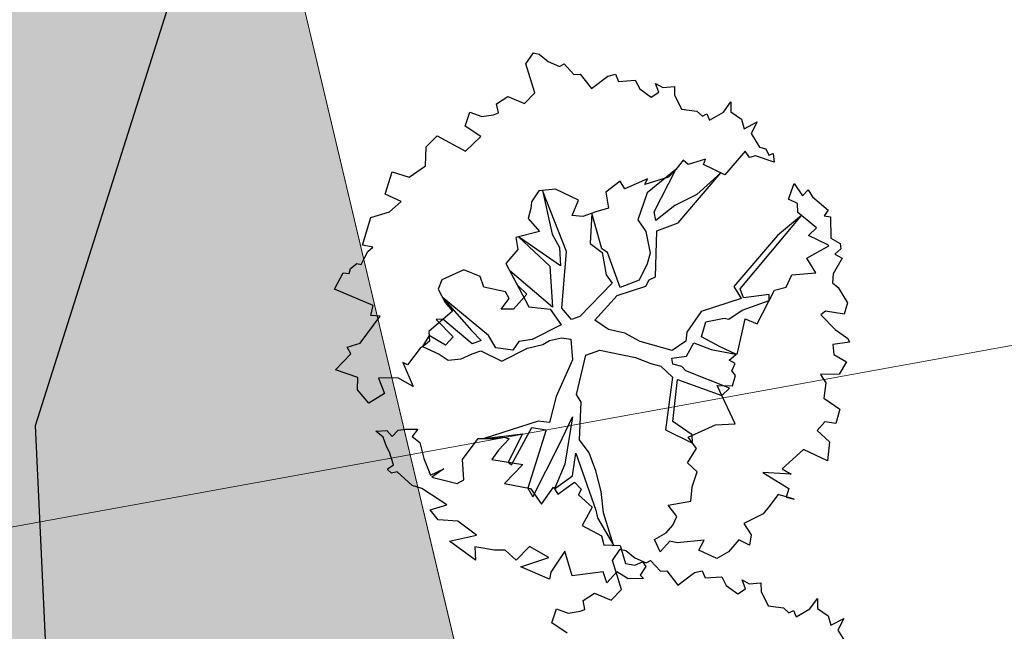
# Model space of a CAD drawing. Header units: metres. Extents: x 2643011 to 2643179, y 1217594 to 1217713.
# Tile 31 of 60: x 2643055.25 to 2643062.65, y 1217669.63 to 1217674.23. Entities that reach past the tile are written whole.
import ezdxf

# ---------------------------------------------------------------- set-up
doc = ezdxf.new("R2010")
doc.units = ezdxf.units.M
doc.linetypes.add('AUSGEZOGEN', pattern=[0])
for name, color, linetype in [('XR$1$_65386', 7, 'Continuous'), ('XR$1$_65394', 7, 'Continuous'), ('XR$1$_65398', 7, 'Continuous'), ('XR$1$_65411', 7, 'Continuous'), ('XR$1$_65414', 7, 'Continuous'), ('XR$1$_65415', 7, 'Continuous')]:
    doc.layers.add(name, color=color, linetype=linetype)

msp = doc.modelspace()

# ---------------------------------------------------------------- hatches: boundary and pattern name
at = {"layer": 'XR$1$_65414', "linetype": 'AUSGEZOGEN', "lineweight": 20, "true_color": 0xf0f0ea, "transparency": 33554687}
msp.add_hatch(color=7, dxfattribs=at).paths.add_polyline_path([(2643050.7536, 1217677.9891), (2643050.7536, 1217664.3658), (2643056.5158, 1217665.4652), (2643059.3266, 1217666.1316), (2643056.3076, 1217678.8649), (2643056.2704, 1217679.011), (2643056.2347, 1217679.1573), (2643056.2005, 1217679.3041), (2643056.1677, 1217679.4512), (2643056.1364, 1217679.5985), (2643056.1066, 1217679.7462), (2643056.0782, 1217679.8942), (2643056.0513, 1217680.0425), (2643056.026, 1217680.191), (2643056.0021, 1217680.3398), (2643055.9796, 1217680.4888), (2643055.9587, 1217680.638), (2643055.9393, 1217680.7874), (2643055.9213, 1217680.937), (2643055.9049, 1217681.0868), (2643055.8899, 1217681.2367), (2643055.8765, 1217681.3868), (2643055.8645, 1217681.537), (2643055.8541, 1217681.6873), (2643055.8451, 1217681.8377), (2643055.8377, 1217681.9882), (2643055.8318, 1217682.1388), (2643055.8273, 1217682.2894), (2643055.8244, 1217682.4401), (2643055.823, 1217682.5907), (2643055.823, 1217682.7414), (2643055.8246, 1217682.8921), (2643055.8277, 1217683.0427), (2643055.8323, 1217683.1933), (2643055.8384, 1217683.3439), (2643055.846, 1217683.4944), (2643055.8542, 1217683.6307), (2643055.8637, 1217683.7669), (2643055.8744, 1217683.903), (2643055.8863, 1217684.039), (2643055.8995, 1217684.1749), (2643055.9139, 1217684.3107), (2643055.9295, 1217684.4464), (2643055.9463, 1217684.5819), (2643055.9644, 1217684.7172), (2643055.9837, 1217684.8524), (2643056.0043, 1217684.9874), (2643056.026, 1217685.1222), (2643056.049, 1217685.2568), (2643056.0732, 1217685.3911), (2643056.0986, 1217685.5253), (2643056.1253, 1217685.6592), (2643056.1531, 1217685.7929), (2643056.1822, 1217685.9263), (2643056.2125, 1217686.0595), (2643056.2439, 1217686.1923), (2643056.2766, 1217686.3249), (2643056.3105, 1217686.4572), (2643056.3456, 1217686.5891), (2643056.3819, 1217686.7208), (2643056.4193, 1217686.8521), (2643056.458, 1217686.983), (2643056.4978, 1217687.1136), (2643056.5389, 1217687.2439), (2643056.5811, 1217687.3737), (2643056.6245, 1217687.5032), (2643056.669, 1217687.6323), (2643056.7187, 1217687.809), (2643056.7668, 1217687.9862), (2643056.8134, 1217688.1638), (2643056.8585, 1217688.3417), (2643056.902, 1217688.5201), (2643056.944, 1217688.6988), (2643056.9844, 1217688.8779), (2643057.0232, 1217689.0574), (2643057.0605, 1217689.2372), (2643057.0962, 1217689.4172), (2643057.1303, 1217689.5976), (2643057.1629, 1217689.7783), (2643057.1939, 1217689.9593), (2643057.2234, 1217690.1405), (2643057.2512, 1217690.322), (2643057.2775, 1217690.5037), (2643057.3022, 1217690.6856), (2643057.3253, 1217690.8678), (2643057.3468, 1217691.0501), (2643057.3667, 1217691.2326), (2643057.3851, 1217691.4153), (2643057.4018, 1217691.5981), (2643057.417, 1217691.7811), (2643057.4305, 1217691.9642), (2643057.4425, 1217692.1474), (2643057.4529, 1217692.3307), (2643057.4617, 1217692.5141), (2643057.4689, 1217692.6975), (2643057.4745, 1217692.8811), (2643057.4785, 1217693.0646), (2643057.4809, 1217693.2482), (2643057.4816, 1217693.4675), (2643057.4801, 1217693.6868), (2643057.4763, 1217693.906), (2643057.4702, 1217694.1252), (2643057.4618, 1217694.3443), (2643057.4512, 1217694.5634), (2643057.4383, 1217694.7823), (2643057.4231, 1217695.001), (2643057.4057, 1217695.2196), (2643057.386, 1217695.438), (2643057.364, 1217695.6562), (2643057.3398, 1217695.8742), (2643057.3133, 1217696.0919), (2643057.2846, 1217696.3093), (2643057.2536, 1217696.5263), (2643057.2203, 1217696.7431), (2643057.1848, 1217696.9595), (2643057.1471, 1217697.1755), (2643057.1071, 1217697.3911), (2643057.0649, 1217697.6063), (2643057.0205, 1217697.8211), (2643056.9739, 1217698.0353), (2643056.925, 1217698.2491), (2643056.8739, 1217698.4624), (2643056.8206, 1217698.6751), (2643056.7651, 1217698.8872), (2643056.7074, 1217699.0988), (2643056.6475, 1217699.3097), (2643056.5855, 1217699.5201), (2643056.5212, 1217699.7297), (2643056.4548, 1217699.9387), (2643052.8965, 1217713.1871), (2643050.7536, 1217713.1871), (2643050.7536, 1217711.5257), (2643054.0575, 1217699.227), (2643054.1173, 1217699.0411), (2643054.1751, 1217698.8546), (2643054.2309, 1217698.6675), (2643054.2848, 1217698.4798), (2643054.3368, 1217698.2915), (2643054.3867, 1217698.1027), (2643054.4347, 1217697.9134), (2643054.4806, 1217697.7236), (2643054.5246, 1217697.5334), (2643054.5666, 1217697.3427), (2643054.6066, 1217697.1515), (2643054.6446, 1217696.96), (2643054.6805, 1217696.768), (2643054.7145, 1217696.5757), (2643054.7464, 1217696.3831), (2643054.7763, 1217696.1901), (2643054.8042, 1217695.9968), (2643054.83, 1217695.8032), (2643054.8539, 1217695.6094), (2643054.8756, 1217695.4154), (2643054.8954, 1217695.2211), (2643054.9131, 1217695.0266), (2643054.9288, 1217694.832), (2643054.9424, 1217694.6372), (2643054.954, 1217694.4422), (2643054.9635, 1217694.2472), (2643054.971, 1217694.052), (2643054.9765, 1217693.8568), (2643054.9799, 1217693.6616), (2643054.9812, 1217693.4663), (2643054.9805, 1217693.271), (2643054.9785, 1217693.1113), (2643054.975, 1217692.9516), (2643054.9702, 1217692.792), (2643054.9641, 1217692.6324), (2643054.9565, 1217692.4729), (2643054.9476, 1217692.3134), (2643054.9373, 1217692.154), (2643054.9257, 1217691.9947), (2643054.9127, 1217691.8356), (2643054.8983, 1217691.6765), (2643054.8826, 1217691.5175), (2643054.8655, 1217691.3588), (2643054.847, 1217691.2001), (2643054.8272, 1217691.0416), (2643054.806, 1217690.8833), (2643054.7835, 1217690.7252), (2643054.7596, 1217690.5673), (2643054.7344, 1217690.4096), (2643054.7078, 1217690.2521), (2643054.6798, 1217690.0948), (2643054.6505, 1217689.9378), (2643054.6199, 1217689.7811), (2643054.5879, 1217689.6246), (2643054.5546, 1217689.4684), (2643054.5199, 1217689.3125), (2643054.484, 1217689.1569), (2643054.4466, 1217689.0016), (2643054.408, 1217688.8466), (2643054.368, 1217688.692), (2643054.3267, 1217688.5377), (2643054.2841, 1217688.3838), (2643054.264, 1217688.322), (2643054.2441, 1217688.2601), (2643054.2243, 1217688.1982), (2643054.2046, 1217688.1362), (2643054.1849, 1217688.0742), (2643054.1654, 1217688.0122), (2643054.146, 1217687.9502), (2643054.1266, 1217687.8881), (2643054.1074, 1217687.826), (2643054.0882, 1217687.7639), (2643054.0692, 1217687.7017), (2643054.0502, 1217687.6395), (2643054.0313, 1217687.5773), (2643054.0126, 1217687.5151), (2643053.9939, 1217687.4528), (2643053.9753, 1217687.3905), (2643053.9568, 1217687.3282), (2643053.9385, 1217687.2658), (2643053.9202, 1217687.2034), (2643053.902, 1217687.141), (2643053.8839, 1217687.0786), (2643053.8659, 1217687.0161), (2643053.848, 1217686.9536), (2643053.8302, 1217686.8911), (2643053.8125, 1217686.8285), (2643053.7949, 1217686.7659), (2643053.7773, 1217686.7033), (2643053.7599, 1217686.6407), (2643053.7426, 1217686.578), (2643053.7254, 1217686.5153), (2643053.7082, 1217686.4526), (2643051.5081, 1217680.1305), (2643051.4988, 1217680.1085), (2643051.4896, 1217680.0865), (2643051.4805, 1217680.0646), (2643051.4714, 1217680.0425), (2643051.4623, 1217680.0205), (2643051.4533, 1217679.9984), (2643051.4443, 1217679.9764), (2643051.4354, 1217679.9543), (2643051.4266, 1217679.9322), (2643051.4178, 1217679.91), (2643051.4091, 1217679.8878), (2643051.4004, 1217679.8657), (2643051.3918, 1217679.8435), (2643051.3832, 1217679.8212), (2643051.3746, 1217679.799), (2643051.3662, 1217679.7767), (2643051.3577, 1217679.7544), (2643051.3494, 1217679.7321), (2643051.3411, 1217679.7098), (2643051.3328, 1217679.6875), (2643051.3246, 1217679.6651), (2643051.3164, 1217679.6427), (2643051.3083, 1217679.6203), (2643051.3003, 1217679.5979), (2643051.2923, 1217679.5755), (2643051.2844, 1217679.553), (2643051.2765, 1217679.5305), (2643051.2686, 1217679.508), (2643051.2608, 1217679.4855), (2643051.2531, 1217679.463), (2643051.2454, 1217679.4404)])

# ---------------------------------------------------------------- linework, layer by layer
at = {"layer": 'XR$1$_65386', "color": 204, "linetype": 'AUSGEZOGEN', "lineweight": 20, "transparency": 33554687}
msp.add_line((2643071.1808, 1217673.3161), (2643050.7536, 1217669.6045), dxfattribs=at)
at = {"layer": 'XR$1$_65394', "color": 3, "linetype": 'AUSGEZOGEN', "lineweight": 25, "transparency": 33554687}
for p, q in [((2643055.3692, 1217671.1735), (2643060.8197, 1217688.3979)), ((2643055.8288, 1217661.4492), (2643055.3692, 1217671.1735))]:
    msp.add_line(p, q, dxfattribs=at)
at = {"layer": 'XR$1$_65398', "color": 250, "linetype": 'AUSGEZOGEN', "lineweight": -3, "transparency": 33554687}
for p, q in [((2643059.0526, 1217673.8923), (2643059.1112, 1217673.9773)), ((2643059.1112, 1217673.9773), (2643059.1536, 1217673.9672)), ((2643059.1536, 1217673.9672), (2643059.2214, 1217673.9119)), ((2643059.1196, 1217673.6744), (2643059.0526, 1217673.8923)), ((2643059.2214, 1217673.9119), (2643059.3059, 1217673.8746)), ((2643059.3059, 1217673.8746), (2643059.3397, 1217673.8924)), ((2643059.3397, 1217673.8924), (2643059.4142, 1217673.8128)), ((2643059.4142, 1217673.8128), (2643059.4606, 1217673.8156)), ((2643059.4606, 1217673.8156), (2643059.5447, 1217673.7087)), ((2643059.6686, 1217673.8018), (2643059.7264, 1217673.8152)), ((2643059.7264, 1217673.8152), (2643059.7483, 1217673.7619)), ((2643059.5447, 1217673.7087), (2643059.6686, 1217673.8018)), ((2643059.7483, 1217673.7619), (2643059.874, 1217673.7695)), ((2643059.874, 1217673.7695), (2643059.9078, 1217673.7055)), ((2643060.0513, 1217673.6793), (2643060.0266, 1217673.7466)), ((2643060.0266, 1217673.7466), (2643060.081, 1217673.7166)), ((2643059.0425, 1217673.5952), (2643059.1196, 1217673.6744)), ((2643059.9078, 1217673.7055), (2643059.9946, 1217673.6432)), ((2643059.9946, 1217673.6432), (2643060.0513, 1217673.6793)), ((2643060.081, 1217673.7166), (2643060.1683, 1217673.724)), ((2643060.1683, 1217673.724), (2643060.1696, 1217673.6598)), ((2643060.1696, 1217673.6598), (2643060.2214, 1217673.5528)), ((2643058.8324, 1217673.5925), (2643058.9173, 1217673.6481)), ((2643058.8467, 1217673.5243), (2643058.8324, 1217673.5925)), ((2643058.9173, 1217673.6481), (2643059.0425, 1217673.5952)), ((2643060.5366, 1217673.5291), (2643060.5924, 1217673.6079)), ((2643060.5924, 1217673.6079), (2643060.5934, 1217673.5327)), ((2643058.5965, 1217673.4248), (2643058.6321, 1217673.5301)), ((2643058.6321, 1217673.5301), (2643058.7208, 1217673.4966)), ((2643058.7208, 1217673.4966), (2643058.8103, 1217673.5113)), ((2643058.8103, 1217673.5113), (2643058.8467, 1217673.5243)), ((2643060.2214, 1217673.5528), (2643060.3372, 1217673.5382)), ((2643060.3372, 1217673.5382), (2643060.379, 1217673.5)), ((2643060.379, 1217673.5), (2643060.4128, 1217673.5178)), ((2643060.4128, 1217673.5178), (2643060.4322, 1217673.4694)), ((2643060.4322, 1217673.4694), (2643060.5366, 1217673.5291)), ((2643060.5934, 1217673.5327), (2643060.6722, 1217673.477)), ((2643060.6722, 1217673.477), (2643060.6926, 1217673.4059)), ((2643060.6926, 1217673.4059), (2643060.7905, 1217673.4575)), ((2643060.7905, 1217673.4575), (2643060.7448, 1217673.3686)), ((2643058.7136, 1217673.3461), (2643058.5965, 1217673.4248)), ((2643060.7448, 1217673.3686), (2643060.8087, 1217673.2679)), ((2643058.3041, 1217673.2707), (2643058.386, 1217673.3525)), ((2643058.386, 1217673.3525), (2643058.5981, 1217673.2373)), ((2643058.5981, 1217673.2373), (2643058.7136, 1217673.3461)), ((2643058.2992, 1217673.1276), (2643058.3041, 1217673.2707)), ((2643060.7012, 1217673.2375), (2643060.5468, 1217673.0588)), ((2643060.7316, 1217673.1886), (2643060.7012, 1217673.2375)), ((2643060.8087, 1217673.2679), (2643060.8548, 1217673.2536)), ((2643060.8548, 1217673.2536), (2643060.879, 1217673.2077)), ((2643060.879, 1217673.2077), (2643060.9106, 1217673.2182)), ((2643060.9106, 1217673.2182), (2643060.9187, 1217673.153)), ((2643060.2334, 1217673.1699), (2643060.1799, 1217673.0985)), ((2643060.2726, 1217673.1366), (2643060.2334, 1217673.1699)), ((2643060.4025, 1217673.1773), (2643060.2726, 1217673.1366)), ((2643060.3868, 1217673.1366), (2643060.4025, 1217673.1773)), ((2643060.7783, 1217673.2025), (2643060.7316, 1217673.1886)), ((2643060.9187, 1217673.153), (2643060.7783, 1217673.2025)), ((2643057.9953, 1217672.9133), (2643058.0473, 1217673.0812)), ((2643058.0473, 1217673.0812), (2643058.1764, 1217673.0412)), ((2643058.1764, 1217673.0412), (2643058.2992, 1217673.1276)), ((2643060.1799, 1217673.0985), (2643059.9631, 1217672.924)), ((2643060.0176, 1217672.7797), (2643060.1799, 1217673.0985)), ((2643060.1799, 1217673.0985), (2643060.1237, 1217673.0411)), ((2643060.1972, 1217672.6969), (2643060.5177, 1217673.073)), ((2643060.5177, 1217673.073), (2643060.3373, 1217672.9113)), ((2643060.5468, 1217673.0588), (2643060.3868, 1217673.1366)), ((2643059.7608, 1217673.0119), (2643059.6532, 1217672.9289)), ((2643059.7957, 1217672.9546), (2643059.7608, 1217673.0119)), ((2643059.9676, 1217673.0298), (2643059.7957, 1217672.9546)), ((2643060.1237, 1217673.0411), (2643059.9471, 1217672.9866)), ((2643059.9471, 1217672.9866), (2643059.9676, 1217673.0298)), ((2643061.0267, 1217672.8749), (2643061.0675, 1217672.9937)), ((2643061.0675, 1217672.9937), (2643061.1312, 1217672.9022)), ((2643059.1496, 1217672.9382), (2643059.0957, 1217672.8558)), ((2643059.2746, 1217672.9501), (2643059.1496, 1217672.9382)), ((2643059.358, 1217672.4814), (2643059.1789, 1217672.941)), ((2643059.1789, 1217672.941), (2643059.2513, 1217672.6135)), ((2643059.4474, 1217672.8682), (2643059.2746, 1217672.9501)), ((2643059.6532, 1217672.9289), (2643059.6729, 1217672.8096)), ((2643059.9631, 1217672.924), (2643059.893, 1217672.7202)), ((2643061.1312, 1217672.9022), (2643061.1731, 1217672.9458)), ((2643061.1731, 1217672.9458), (2643061.2066, 1217672.894)), ((2643058.1168, 1217672.8585), (2643057.9953, 1217672.9133)), ((2643058.0287, 1217672.7796), (2643058.1168, 1217672.8585)), ((2643059.0957, 1217672.8558), (2643059.0901, 1217672.8049)), ((2643059.4004, 1217672.7524), (2643059.4474, 1217672.8682)), ((2643060.3373, 1217672.9113), (2643060.1711, 1217672.8283)), ((2643061.0922, 1217672.8445), (2643061.0267, 1217672.8749)), ((2643061.0961, 1217672.7755), (2643061.0922, 1217672.8445)), ((2643061.2066, 1217672.894), (2643061.3242, 1217672.7939)), ((2643057.8885, 1217672.738), (2643058.0287, 1217672.7796)), ((2643059.0901, 1217672.8049), (2643059.071, 1217672.73)), ((2643059.5794, 1217672.7819), (2643059.48, 1217672.7449)), ((2643059.5488, 1217672.7705), (2643059.5369, 1217672.5433)), ((2643059.6233, 1217672.5024), (2643059.5488, 1217672.7705)), ((2643059.6729, 1217672.8096), (2643059.5794, 1217672.7819)), ((2643060.0293, 1217672.7164), (2643060.0176, 1217672.7797)), ((2643060.1711, 1217672.8283), (2643060.0293, 1217672.7164)), ((2643061.2366, 1217672.6613), (2643061.0961, 1217672.7755)), ((2643061.3242, 1217672.7939), (2643061.2934, 1217672.7499)), ((2643057.8245, 1217672.5314), (2643057.8885, 1217672.738)), ((2643059.071, 1217672.73), (2643059.1543, 1217672.6334)), ((2643059.48, 1217672.7449), (2643059.4004, 1217672.7524)), ((2643059.893, 1217672.7202), (2643059.9541, 1217672.6336)), ((2643060.0377, 1217672.639), (2643060.1972, 1217672.6969)), ((2643060.6637, 1217672.2016), (2643061.1234, 1217672.7533)), ((2643061.1234, 1217672.7533), (2643060.9428, 1217672.6036)), ((2643061.2934, 1217672.7499), (2643061.3406, 1217672.7423)), ((2643061.3406, 1217672.7423), (2643061.3435, 1217672.5817)), ((2643059.1543, 1217672.6334), (2643058.9775, 1217672.588)), ((2643059.9541, 1217672.6336), (2643059.9857, 1217672.4711)), ((2643060.0256, 1217672.2929), (2643060.0377, 1217672.639)), ((2643061.1768, 1217672.6019), (2643061.2366, 1217672.6613)), ((2643058.9775, 1217672.588), (2643058.9922, 1217672.4985)), ((2643059.312, 1217672.3753), (2643058.9985, 1217672.5934)), ((2643058.9985, 1217672.5934), (2643059.2321, 1217672.3717)), ((2643059.2513, 1217672.6135), (2643059.3048, 1217672.512)), ((2643060.9428, 1217672.6036), (2643060.6156, 1217672.2195)), ((2643061.3213, 1217672.5329), (2643061.1768, 1217672.6019)), ((2643061.3435, 1217672.5817), (2643061.4133, 1217672.5429)), ((2643057.9031, 1217672.5141), (2643057.8245, 1217672.5314)), ((2643057.8389, 1217672.4309), (2643057.8652, 1217672.4834)), ((2643057.8652, 1217672.4834), (2643057.9031, 1217672.5141)), ((2643058.9922, 1217672.4985), (2643058.9029, 1217672.3927)), ((2643059.3048, 1217672.512), (2643059.312, 1217672.3753)), ((2643059.3226, 1217672.0566), (2643059.358, 1217672.4814)), ((2643059.5369, 1217672.5433), (2643059.6263, 1217672.4762)), ((2643059.6655, 1217672.4752), (2643059.6233, 1217672.5024)), ((2643059.6263, 1217672.4762), (2643059.6562, 1217672.3082)), ((2643059.761, 1217672.2121), (2643059.6655, 1217672.4752)), ((2643061.1628, 1217672.4324), (2643061.3294, 1217672.5264)), ((2643061.3294, 1217672.5264), (2643061.3213, 1217672.5329)), ((2643061.4179, 1217672.502), (2643061.3735, 1217672.4632)), ((2643061.4133, 1217672.5429), (2643061.4179, 1217672.502)), ((2643057.8148, 1217672.3857), (2643057.8389, 1217672.4309)), ((2643059.9857, 1217672.4711), (2643059.9637, 1217672.39)), ((2643061.2317, 1217672.322), (2643061.1628, 1217672.4324)), ((2643061.4286, 1217672.432), (2643061.3608, 1217672.3144)), ((2643061.3735, 1217672.4632), (2643061.4286, 1217672.432)), ((2643057.7259, 1217672.3172), (2643057.7342, 1217672.3541)), ((2643057.7342, 1217672.3541), (2643057.7841, 1217672.3912)), ((2643057.7841, 1217672.3912), (2643057.8148, 1217672.3857)), ((2643058.5868, 1217672.345), (2643058.4216, 1217672.2687)), ((2643058.7101, 1217672.2957), (2643058.5868, 1217672.345)), ((2643058.9029, 1217672.3927), (2643058.9876, 1217672.232)), ((2643059.254, 1217672.0636), (2643058.9322, 1217672.3371)), ((2643058.9322, 1217672.3371), (2643059.0749, 1217672.0665)), ((2643059.2321, 1217672.3717), (2643059.254, 1217672.0636)), ((2643059.9637, 1217672.39), (2643059.9052, 1217672.2665)), ((2643057.6147, 1217672.1999), (2643057.6806, 1217672.3211)), ((2643057.6806, 1217672.3211), (2643057.7259, 1217672.3172)), ((2643058.4216, 1217672.2687), (2643058.3932, 1217672.1996)), ((2643058.7381, 1217672.2132), (2643058.7101, 1217672.2957)), ((2643059.6562, 1217672.3082), (2643059.7004, 1217672.245)), ((2643059.9052, 1217672.2665), (2643059.761, 1217672.2121)), ((2643059.9544, 1217672.223), (2643059.9797, 1217672.2687)), ((2643059.9797, 1217672.2687), (2643060.0256, 1217672.2929)), ((2643061.0074, 1217672.2145), (2643061.0506, 1217672.3083)), ((2643061.0506, 1217672.3083), (2643061.2317, 1217672.322)), ((2643061.3608, 1217672.3144), (2643061.3574, 1217672.2478)), ((2643057.9064, 1217672.0773), (2643057.6147, 1217672.1999)), ((2643058.3932, 1217672.1996), (2643058.4467, 1217672.0981)), ((2643058.9007, 1217672.1801), (2643058.7381, 1217672.2132)), ((2643058.9275, 1217672.1293), (2643058.9007, 1217672.1801)), ((2643058.9876, 1217672.232), (2643059.0612, 1217672.1627)), ((2643059.7004, 1217672.245), (2643059.4589, 1217671.9941)), ((2643059.7384, 1217672.1523), (2643059.9544, 1217672.223)), ((2643060.6156, 1217672.2195), (2643060.6695, 1217672.129)), ((2643060.6883, 1217672.1343), (2643060.6637, 1217672.2016)), ((2643060.7915, 1217671.9386), (2643060.9217, 1217672.1925)), ((2643060.9217, 1217672.1925), (2643061.0074, 1217672.2145)), ((2643061.3574, 1217672.2478), (2643061.3985, 1217672.2108)), ((2643061.3985, 1217672.2108), (2643061.4694, 1217672.0968)), ((2643058.771, 1217671.8522), (2643058.4244, 1217672.1404)), ((2643058.4244, 1217672.1404), (2643058.6437, 1217671.8885)), ((2643058.8675, 1217672.0498), (2643058.9275, 1217672.1293)), ((2643059.0612, 1217672.1627), (2643058.9592, 1217672.0487)), ((2643059.5707, 1217671.9666), (2643059.7384, 1217672.1523)), ((2643060.6695, 1217672.129), (2643060.3692, 1217672.0309)), ((2643060.6775, 1217672.0406), (2643060.8812, 1217672.1136)), ((2643060.8809, 1217672.1586), (2643060.6883, 1217672.1343)), ((2643060.8812, 1217672.1136), (2643060.8809, 1217672.1586)), ((2643057.8872, 1217672.0024), (2643057.9064, 1217672.0773)), ((2643058.5018, 1217672.0346), (2643058.3231, 1217671.8816)), ((2643058.4467, 1217672.0981), (2643058.5018, 1217672.0346)), ((2643058.9592, 1217672.0487), (2643058.8675, 1217672.0498)), ((2643059.0749, 1217672.0665), (2643059.2353, 1217672.0492)), ((2643059.2353, 1217672.0492), (2643059.3192, 1217671.9312)), ((2643059.3953, 1217671.9714), (2643059.3226, 1217672.0566)), ((2643060.3692, 1217672.0309), (2643060.2619, 1217671.877)), ((2643060.5788, 1217671.9731), (2643060.6775, 1217672.0406)), ((2643061.3027, 1217672.0352), (2643061.2685, 1217672.0063)), ((2643061.4443, 1217672.0126), (2643061.3027, 1217672.0352)), ((2643061.4694, 1217672.0968), (2643061.4443, 1217672.0126)), ((2643057.8074, 1217671.7935), (2643057.9595, 1217671.9972)), ((2643057.9595, 1217671.9972), (2643057.8872, 1217672.0024)), ((2643058.4302, 1217671.9733), (2643058.3798, 1217671.9702)), ((2643058.3798, 1217671.9702), (2643058.506, 1217671.8422)), ((2643058.6489, 1217671.7878), (2643058.4302, 1217671.9733)), ((2643059.4589, 1217671.9941), (2643059.3953, 1217671.9714)), ((2643059.6731, 1217671.8955), (2643059.5707, 1217671.9666)), ((2643060.4057, 1217671.9529), (2643060.5426, 1217671.9803)), ((2643060.5426, 1217671.9803), (2643060.5788, 1217671.9731)), ((2643060.6417, 1217671.7191), (2643060.7003, 1217671.9769)), ((2643060.7003, 1217671.9769), (2643060.7915, 1217671.9386)), ((2643061.2685, 1217672.0063), (2643061.376, 1217671.8962)), ((2643058.6437, 1217671.8885), (2643058.7162, 1217671.8125)), ((2643059.3192, 1217671.9312), (2643059.101, 1217671.8208)), ((2643059.7953, 1217671.8688), (2643059.6731, 1217671.8955)), ((2643060.3714, 1217671.8421), (2643060.4057, 1217671.9529)), ((2643061.376, 1217671.8962), (2643061.4709, 1217671.8274)), ((2643058.3255, 1217671.8516), (2643058.2763, 1217671.7672)), ((2643058.3289, 1217671.809), (2643058.2959, 1217671.7808)), ((2643058.3231, 1217671.8816), (2643058.3289, 1217671.809)), ((2643058.4481, 1217671.7792), (2643058.3255, 1217671.8516)), ((2643058.506, 1217671.8422), (2643058.4481, 1217671.7792)), ((2643058.7162, 1217671.8125), (2643058.6489, 1217671.7878)), ((2643058.8268, 1217671.7581), (2643058.771, 1217671.8522)), ((2643059.101, 1217671.8208), (2643059.0005, 1217671.8064)), ((2643059.1812, 1217671.7828), (2643059.2301, 1217671.8132)), ((2643059.2301, 1217671.8132), (2643059.3206, 1217671.8347)), ((2643059.3206, 1217671.8347), (2643059.3918, 1217671.8228)), ((2643059.3918, 1217671.8228), (2643059.4043, 1217671.6673)), ((2643059.9109, 1217671.8047), (2643059.7953, 1217671.8688)), ((2643060.2619, 1217671.877), (2643060.2555, 1217671.8073)), ((2643060.5081, 1217671.7675), (2643060.3714, 1217671.8421)), ((2643061.4709, 1217671.8274), (2643061.4843, 1217671.802)), ((2643057.7103, 1217671.7639), (2643057.8074, 1217671.7935)), ((2643057.7371, 1217671.7132), (2643057.7103, 1217671.7639)), ((2643058.2598, 1217671.7556), (2643058.1641, 1217671.6295)), ((2643058.2959, 1217671.7808), (2643058.2598, 1217671.7556)), ((2643058.2763, 1217671.7672), (2643058.4019, 1217671.7116)), ((2643058.6499, 1217671.7127), (2643058.7136, 1217671.7355)), ((2643058.7136, 1217671.7355), (2643058.8735, 1217671.6577)), ((2643058.9555, 1217671.7395), (2643058.8268, 1217671.7581)), ((2643058.8735, 1217671.6577), (2643059.0663, 1217671.7547)), ((2643059.0005, 1217671.8064), (2643058.9555, 1217671.7395)), ((2643059.0663, 1217671.7547), (2643059.1812, 1217671.7828)), ((2643059.5037, 1217671.7043), (2643059.6074, 1217671.7419)), ((2643059.6074, 1217671.7419), (2643059.8768, 1217671.6848)), ((2643060.1519, 1217671.7372), (2643059.9109, 1217671.8047)), ((2643060.2555, 1217671.8073), (2643060.1519, 1217671.7372)), ((2643060.2597, 1217671.6968), (2643060.3156, 1217671.7957)), ((2643060.3156, 1217671.7957), (2643060.4444, 1217671.7447)), ((2643060.4444, 1217671.7447), (2643060.631, 1217671.7097)), ((2643060.631, 1217671.7097), (2643060.5081, 1217671.7675)), ((2643061.4843, 1217671.802), (2643061.3595, 1217671.784)), ((2643061.3595, 1217671.784), (2643061.3672, 1217671.7078)), ((2643057.6218, 1217671.5921), (2643057.7371, 1217671.7132)), ((2643058.4019, 1217671.7116), (2643058.4688, 1217671.6666)), ((2643058.4688, 1217671.6666), (2643058.5676, 1217671.6755)), ((2643058.5676, 1217671.6755), (2643058.6499, 1217671.7127)), ((2643059.4043, 1217671.6673), (2643059.2795, 1217671.3915)), ((2643059.4331, 1217671.4076), (2643059.5037, 1217671.7043)), ((2643059.8768, 1217671.6848), (2643059.9908, 1217671.6415)), ((2643060.1488, 1217671.6815), (2643060.2597, 1217671.6968)), ((2643060.1559, 1217671.6359), (2643060.1488, 1217671.6815)), ((2643060.5793, 1217671.6645), (2643060.6417, 1217671.7191)), ((2643060.6245, 1217671.6405), (2643060.5793, 1217671.6645)), ((2643061.3672, 1217671.7078), (2643061.4606, 1217671.6536)), ((2643057.7916, 1217671.5365), (2643057.6218, 1217671.5921)), ((2643058.1641, 1217671.6295), (2643058.1277, 1217671.6489)), ((2643058.1277, 1217671.6489), (2643058.2061, 1217671.4679)), ((2643059.9908, 1217671.6415), (2643060.0664, 1217671.6211)), ((2643060.0664, 1217671.6211), (2643060.1538, 1217671.5374)), ((2643060.2253, 1217671.6184), (2643060.1559, 1217671.6359)), ((2643060.2535, 1217671.5854), (2643060.2253, 1217671.6184)), ((2643060.6, 1217671.5843), (2643060.6245, 1217671.6405)), ((2643061.4606, 1217671.6536), (2643061.4065, 1217671.5602)), ((2643057.7875, 1217671.4417), (2643057.7916, 1217671.5365)), ((2643058.0917, 1217671.5326), (2643057.9457, 1217671.5313)), ((2643057.9457, 1217671.5313), (2643057.9916, 1217671.415)), ((2643058.2061, 1217671.4679), (2643058.0917, 1217671.5326)), ((2643060.1538, 1217671.5374), (2643060.1024, 1217671.1428)), ((2643060.1567, 1217671.2039), (2643060.1908, 1217671.5199)), ((2643060.1908, 1217671.5199), (2643060.5251, 1217671.3995)), ((2643060.5814, 1217671.4556), (2643060.2535, 1217671.5854)), ((2643060.6288, 1217671.5501), (2643060.6, 1217671.5843)), ((2643060.6049, 1217671.4726), (2643060.6288, 1217671.5501)), ((2643061.4065, 1217671.5602), (2643061.2672, 1217671.5578)), ((2643061.2672, 1217671.5578), (2643061.3058, 1217671.4963)), ((2643057.8728, 1217671.3415), (2643057.7875, 1217671.4417)), ((2643060.6257, 1217671.1871), (2643060.4887, 1217671.4762)), ((2643060.4887, 1217671.4762), (2643060.6049, 1217671.4726)), ((2643060.5251, 1217671.3995), (2643060.5814, 1217671.4556)), ((2643061.3058, 1217671.4963), (2643061.2912, 1217671.3805)), ((2643057.9916, 1217671.415), (2643057.8728, 1217671.3415)), ((2643059.2795, 1217671.3915), (2643059.2305, 1217671.1973)), ((2643059.4686, 1217671.3491), (2643059.4331, 1217671.4076)), ((2643061.2912, 1217671.3805), (2643061.4103, 1217671.2982)), ((2643059.4551, 1217671.0671), (2643059.4686, 1217671.3491)), ((2643061.4103, 1217671.2982), (2643061.3808, 1217671.19)), ((2643059.302, 1217671.0296), (2643059.4032, 1217671.2389)), ((2643059.4032, 1217671.2389), (2643059.346, 1217670.8845)), ((2643058.0941, 1217671.1386), (2643058.1489, 1217671.1459)), ((2643058.1489, 1217671.1459), (2643058.2412, 1217671.1466)), ((2643058.2412, 1217671.1466), (2643058.199, 1217671.092)), ((2643059.1442, 1217671.2059), (2643058.7405, 1217671.0769)), ((2643058.9447, 1217670.8783), (2643059.0987, 1217671.1603)), ((2643059.0987, 1217671.1603), (2643059.2061, 1217671.1412)), ((2643059.2305, 1217671.1973), (2643059.1442, 1217671.2059)), ((2643060.1024, 1217671.1428), (2643060.3056, 1217671.0412)), ((2643060.3024, 1217671.1032), (2643060.1567, 1217671.2039)), ((2643060.2722, 1217671.0872), (2643060.4786, 1217671.1791)), ((2643060.4786, 1217671.1791), (2643060.6257, 1217671.1871)), ((2643061.2993, 1217671.2011), (2643061.2402, 1217671.1375)), ((2643061.3808, 1217671.19), (2643061.2993, 1217671.2011)), ((2643057.925, 1217671.1313), (2643058.0086, 1217671.1367)), ((2643057.9816, 1217671.0854), (2643057.925, 1217671.1313)), ((2643058.0069, 1217671.0169), (2643057.9816, 1217671.0854)), ((2643058.0086, 1217671.1367), (2643058.0474, 1217671.0924)), ((2643058.0474, 1217671.0924), (2643058.0941, 1217671.1386)), ((2643058.199, 1217671.092), (2643058.2556, 1217671.0461)), ((2643058.5779, 1217670.9181), (2643058.6936, 1217671.0764)), ((2643058.6936, 1217671.0764), (2643058.8072, 1217671.0776)), ((2643058.7405, 1217671.0769), (2643059.0271, 1217671.1117)), ((2643058.8072, 1217671.0776), (2643058.8889, 1217671.0867)), ((2643058.9277, 1217671.0747), (2643058.8476, 1217670.9893)), ((2643058.8889, 1217671.0867), (2643058.9277, 1217671.0747)), ((2643059.0271, 1217671.1117), (2643058.921, 1217670.8988)), ((2643059.2061, 1217671.1412), (2643059.0669, 1217670.7039)), ((2643060.3346, 1217671.0012), (2643060.2722, 1217671.0872)), ((2643060.3056, 1217671.0412), (2643060.3024, 1217671.1032)), ((2643061.2402, 1217671.1375), (2643061.3343, 1217671.0527)), ((2643058.0292, 1217670.9746), (2643058.0069, 1217671.0169)), ((2643058.2556, 1217671.0461), (2643058.2862, 1217670.9264)), ((2643059.1039, 1217670.638), (2643059.302, 1217671.0296)), ((2643059.5281, 1217670.9697), (2643059.4551, 1217671.0671)), ((2643060.266, 1217670.894), (2643060.3346, 1217671.0012)), ((2643061.3343, 1217671.0527), (2643061.3179, 1217670.9082)), ((2643058.0588, 1217670.8775), (2643058.0292, 1217670.9746)), ((2643058.2862, 1217670.9264), (2643058.3366, 1217670.8016)), ((2643058.8476, 1217670.9893), (2643058.7978, 1217670.9198)), ((2643059.4036, 1217670.796), (2643059.428, 1217670.9664)), ((2643059.428, 1217670.9664), (2643059.5784, 1217670.5376)), ((2643059.5781, 1217670.8339), (2643059.5281, 1217670.9697)), ((2643061.1389, 1217670.9929), (2643060.9776, 1217670.8477)), ((2643061.3179, 1217670.9082), (2643061.1389, 1217670.9929)), ((2643058.0106, 1217670.8459), (2643058.0588, 1217670.8775)), ((2643058.3366, 1217670.8016), (2643058.4358, 1217670.8478)), ((2643058.4358, 1217670.8478), (2643058.3455, 1217670.7847)), ((2643058.5873, 1217670.7655), (2643058.5779, 1217670.9181)), ((2643058.7978, 1217670.9198), (2643059.0302, 1217670.8802)), ((2643059.0302, 1217670.8802), (2643058.8934, 1217670.7385)), ((2643058.921, 1217670.8988), (2643058.9447, 1217670.8783)), ((2643059.346, 1217670.8845), (2643059.2681, 1217670.6976)), ((2643060.3408, 1217670.8254), (2643060.266, 1217670.894)), ((2643060.9776, 1217670.8477), (2643061.0463, 1217670.8082)), ((2643058.0424, 1217670.8148), (2643058.0106, 1217670.8459)), ((2643058.0855, 1217670.8268), (2643058.0424, 1217670.8148)), ((2643058.199, 1217670.7229), (2643058.0855, 1217670.8268)), ((2643058.3455, 1217670.7847), (2643058.5365, 1217670.7387)), ((2643059.2681, 1217670.6976), (2643059.4036, 1217670.796)), ((2643059.6175, 1217670.6772), (2643059.5781, 1217670.8339)), ((2643060.3011, 1217670.7133), (2643060.3408, 1217670.8254)), ((2643061.0463, 1217670.8082), (2643060.834, 1217670.8214)), ((2643060.834, 1217670.8214), (2643061.0272, 1217670.7009)), ((2643058.2703, 1217670.7018), (2643058.199, 1217670.7229)), ((2643058.4587, 1217670.5788), (2643058.2703, 1217670.7018)), ((2643058.5365, 1217670.7387), (2643058.5873, 1217670.7655)), ((2643058.8934, 1217670.7385), (2643059.0867, 1217670.6999)), ((2643059.0669, 1217670.7039), (2643059.1039, 1217670.638)), ((2643059.0867, 1217670.6999), (2643059.1705, 1217670.582)), ((2643059.1705, 1217670.582), (2643059.2606, 1217670.7098)), ((2643059.2606, 1217670.7098), (2643059.2929, 1217670.6573)), ((2643059.2929, 1217670.6573), (2643059.4174, 1217670.7492)), ((2643059.4174, 1217670.7492), (2643059.4674, 1217670.6953)), ((2643060.293, 1217670.6056), (2643060.3011, 1217670.7133)), ((2643061.0272, 1217670.7009), (2643061.0072, 1217670.6363)), ((2643059.4674, 1217670.6953), (2643059.447, 1217670.6521)), ((2643059.447, 1217670.6521), (2643059.5498, 1217670.5596)), ((2643059.6362, 1217670.5187), (2643059.6175, 1217670.6772)), ((2643060.9494, 1217670.6552), (2643060.8787, 1217670.5639)), ((2643061.0693, 1217670.6211), (2643060.9494, 1217670.6552)), ((2643061.0072, 1217670.6363), (2643061.0693, 1217670.6211)), ((2643058.3337, 1217670.5407), (2643058.4587, 1217670.5788)), ((2643059.5498, 1217670.5596), (2643059.4764, 1217670.4236)), ((2643060.1208, 1217670.575), (2643060.293, 1217670.6056)), ((2643060.1867, 1217670.4909), (2643060.1208, 1217670.575)), ((2643060.8787, 1217670.5639), (2643060.8365, 1217670.5092)), ((2643058.3952, 1217670.465), (2643058.3337, 1217670.5407)), ((2643059.5784, 1217670.5376), (2643059.5918, 1217670.4799)), ((2643059.5918, 1217670.4799), (2643059.7119, 1217670.2742)), ((2643059.7119, 1217670.2742), (2643059.6362, 1217670.5187)), ((2643060.1564, 1217670.4254), (2643060.1867, 1217670.4909)), ((2643060.8365, 1217670.5092), (2643060.6908, 1217670.437)), ((2643058.5408, 1217670.4553), (2643058.3952, 1217670.465)), ((2643058.6824, 1217670.3508), (2643058.5408, 1217670.4553)), ((2643059.4764, 1217670.4236), (2643059.6205, 1217670.3436)), ((2643060.1057, 1217670.3663), (2643060.1564, 1217670.4254)), ((2643060.6908, 1217670.437), (2643060.7457, 1217670.3532)), ((2643058.4799, 1217670.3043), (2643058.6824, 1217670.3508)), ((2643059.6205, 1217670.3436), (2643059.6396, 1217670.278)), ((2643060.0194, 1217670.3162), (2643060.1057, 1217670.3663)), ((2643060.7457, 1217670.3532), (2643060.7328, 1217670.2754)), ((2643058.6736, 1217670.1625), (2643058.4799, 1217670.3043)), ((2643058.8174, 1217670.2383), (2643058.6684, 1217670.2632)), ((2643058.6684, 1217670.2632), (2643058.6736, 1217670.1625)), ((2643059.079, 1217670.2635), (2643058.981, 1217670.1624)), ((2643059.2249, 1217670.1829), (2643059.079, 1217670.2635)), ((2643059.6396, 1217670.278), (2643059.7619, 1217670.2715)), ((2643059.7619, 1217670.2715), (2643059.8009, 1217670.1361)), ((2643060.0617, 1217670.2242), (2643060.0194, 1217670.3162)), ((2643060.1333, 1217670.3052), (2643060.0617, 1217670.2242)), ((2643060.1886, 1217670.2911), (2643060.1333, 1217670.3052)), ((2643060.3934, 1217670.3126), (2643060.1886, 1217670.2911)), ((2643060.3529, 1217670.2372), (2643060.3934, 1217670.3126)), ((2643060.6531, 1217670.3152), (2643060.5756, 1217670.2249)), ((2643060.7328, 1217670.2754), (2643060.6531, 1217670.3152)), ((2643058.8981, 1217670.2376), (2643058.8174, 1217670.2383)), ((2643058.981, 1217670.1624), (2643058.8981, 1217670.2376)), ((2643059.0145, 1217670.1106), (2643059.2249, 1217670.1829)), ((2643059.3449, 1217670.2307), (2643059.2402, 1217670.0721)), ((2643059.4002, 1217670.0437), (2643059.3449, 1217670.2307)), ((2643059.703, 1217670.1587), (2643059.7616, 1217670.2437)), ((2643059.7616, 1217670.2437), (2643059.804, 1217670.2336)), ((2643059.804, 1217670.2336), (2643059.8718, 1217670.1782)), ((2643060.4881, 1217670.1742), (2643060.3529, 1217670.2372)), ((2643060.5756, 1217670.2249), (2643060.4881, 1217670.1742)), ((2643059.2297, 1217670.0187), (2643059.0145, 1217670.1106)), ((2643059.77, 1217669.9408), (2643059.703, 1217670.1587)), ((2643059.8009, 1217670.1361), (2643059.872, 1217670.1242)), ((2643059.8718, 1217670.1782), (2643059.9563, 1217670.141)), ((2643059.872, 1217670.1242), (2643059.9283, 1217670.1492)), ((2643059.9535, 1217670.1131), (2643059.9122, 1217670.0481)), ((2643059.9283, 1217670.1492), (2643059.9535, 1217670.1131)), ((2643059.9563, 1217670.141), (2643059.9901, 1217670.1588)), ((2643059.9901, 1217670.1588), (2643060.0646, 1217670.0791)), ((2643059.2402, 1217670.0721), (2643059.2297, 1217670.0187)), ((2643059.633, 1217670.0738), (2643059.4002, 1217670.0437)), ((2643059.6611, 1217669.9913), (2643059.633, 1217670.0738)), ((2643059.7363, 1217670.0742), (2643059.6611, 1217669.9913)), ((2643059.8223, 1217670.0223), (2643059.7363, 1217670.0742)), ((2643059.9122, 1217670.0481), (2643059.9359, 1217670.0235)), ((2643060.0646, 1217670.0791), (2643060.1109, 1217670.082)), ((2643060.1109, 1217670.082), (2643060.1951, 1217669.975)), ((2643060.1951, 1217669.975), (2643060.319, 1217670.0681)), ((2643060.319, 1217670.0681), (2643060.3767, 1217670.0816)), ((2643060.3767, 1217670.0816), (2643060.3987, 1217670.0283)), ((2643060.3987, 1217670.0283), (2643060.5244, 1217670.0359)), ((2643060.5244, 1217670.0359), (2643060.5581, 1217669.9719)), ((2643059.9359, 1217670.0235), (2643059.8223, 1217670.0223)), ((2643060.5581, 1217669.9719), (2643060.645, 1217669.9096)), ((2643060.7017, 1217669.9456), (2643060.677, 1217670.0129)), ((2643060.677, 1217670.0129), (2643060.7314, 1217669.9829)), ((2643060.7314, 1217669.9829), (2643060.8186, 1217669.9903)), ((2643060.8186, 1217669.9903), (2643060.82, 1217669.9262)), ((2643059.4827, 1217669.8588), (2643059.5677, 1217669.9144)), ((2643059.5677, 1217669.9144), (2643059.6929, 1217669.8615)), ((2643059.6929, 1217669.8615), (2643059.77, 1217669.9408)), ((2643060.645, 1217669.9096), (2643060.7017, 1217669.9456)), ((2643060.82, 1217669.9262), (2643060.8718, 1217669.8192)), ((2643059.497, 1217669.7907), (2643059.4827, 1217669.8588)), ((2643060.8718, 1217669.8192), (2643060.9876, 1217669.8046)), ((2643061.187, 1217669.7954), (2643061.2427, 1217669.8742)), ((2643061.2427, 1217669.8742), (2643061.2438, 1217669.7991)), ((2643059.2468, 1217669.6912), (2643059.2825, 1217669.7965)), ((2643059.2825, 1217669.7965), (2643059.3712, 1217669.7629)), ((2643059.3712, 1217669.7629), (2643059.4607, 1217669.7777)), ((2643059.4607, 1217669.7777), (2643059.497, 1217669.7907)), ((2643060.9876, 1217669.8046), (2643061.0294, 1217669.7664)), ((2643061.0294, 1217669.7664), (2643061.0632, 1217669.7842)), ((2643061.0632, 1217669.7842), (2643061.0826, 1217669.7357)), ((2643061.0826, 1217669.7357), (2643061.187, 1217669.7954)), ((2643061.2438, 1217669.7991), (2643061.3226, 1217669.7434)), ((2643061.3226, 1217669.7434), (2643061.343, 1217669.6723)), ((2643059.364, 1217669.6125), (2643059.2468, 1217669.6912)), ((2643061.343, 1217669.6723), (2643061.4409, 1217669.7239)), ((2643061.4409, 1217669.7239), (2643061.3952, 1217669.6349)), ((2643061.3952, 1217669.6349), (2643061.4591, 1217669.5343))]:
    msp.add_line(p, q, dxfattribs=at)
at = {"layer": 'XR$1$_65411', "color": 8, "linetype": 'AUSGEZOGEN', "lineweight": 18, "transparency": 33554687}
msp.add_line((2643056.3076, 1217678.8649), (2643059.3266, 1217666.1316), dxfattribs=at)
at = {"layer": 'XR$1$_65415', "color": 8, "linetype": 'AUSGEZOGEN', "lineweight": 18, "transparency": 33554687}
msp.add_line((2643059.3266, 1217666.1316), (2643056.3076, 1217678.8649), dxfattribs=at)

doc.saveas('drawing.dxf')
